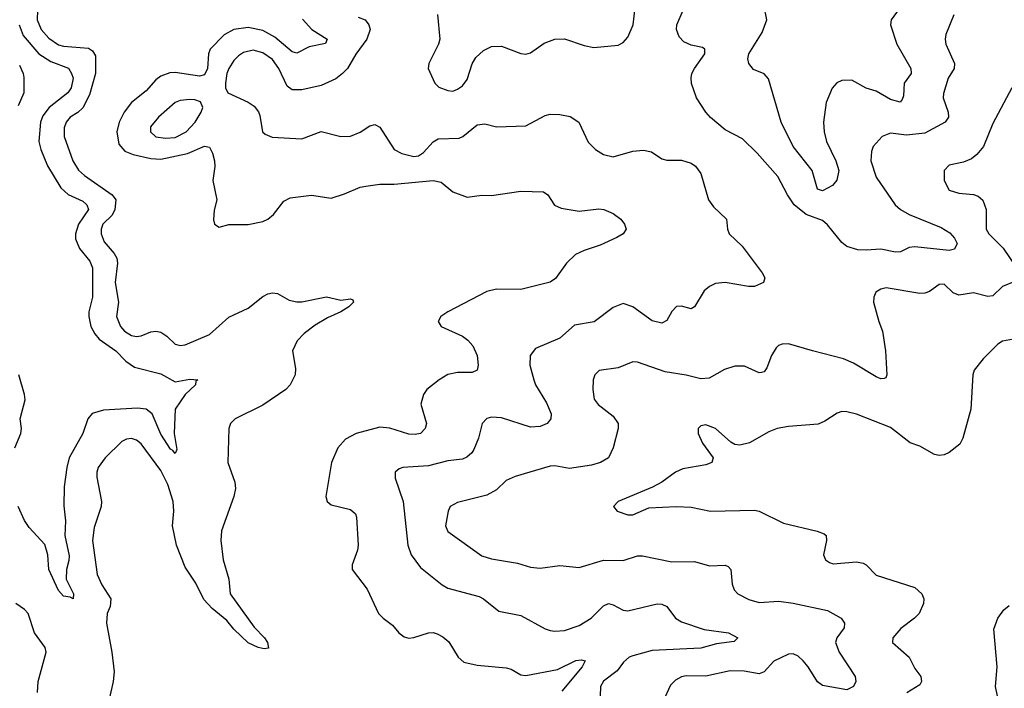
# Model space of a CAD drawing. Header units: inches. Extents: x 1843162 to 1959474, y 907081 to 1016326.
# Tile 161 of 256: x 1863250 to 1867297, y 984942 to 987691. Entities that reach past the tile are written whole.
import ezdxf

# ---------------------------------------------------------------- set-up
doc = ezdxf.new("R2010")
doc.units = ezdxf.units.IN
doc.header["$MEASUREMENT"] = 0
doc.layers.add('B8968', color=7, linetype='Continuous')

msp = doc.modelspace()

# ---------------------------------------------------------------- linework, layer by layer
at = {"layer": 'B8968', "color": 5}
for points, elevation in [([(1863324.8, 987770), (1863321.7, 987690), (1863338.2, 987650), (1863370, 987614.9), (1863410, 987587.5), (1863430, 987581.2), (1863533.2, 987573.2), (1863550, 987563.2), (1863561.4, 987541.4), (1863562.2, 987470), (1863537.7, 987382.3), (1863510, 987328.1), (1863490, 987308.9), (1863458.2, 987290), (1863441.3, 987270), (1863433.5, 987246.5), (1863433.4, 987210), (1863468.4, 987110), (1863492.3, 987072.3), (1863516.3, 987050), (1863630.2, 986970), (1863645.2, 986950), (1863641.1, 986910), (1863630, 986887.3), (1863592.6, 986850), (1863584.6, 986830), (1863584.6, 986810), (1863597.3, 986777.3), (1863638.4, 986730), (1863649, 986710), (1863652, 986690), (1863643.1, 986610), (1863656.8, 986530), (1863648.9, 986470), (1863664.3, 986430), (1863681.4, 986410), (1863710, 986392.9), (1863730, 986388.6), (1863750, 986391.1), (1863790, 986407.3), (1863810, 986410.2), (1863830, 986405.8), (1863855.8, 986390), (1863890, 986356.5), (1863910, 986351.7), (1863930, 986353.8), (1864030, 986396.3), (1864110, 986468.3), (1864190, 986504.4), (1864250, 986552.4), (1864270, 986563.2), (1864290, 986567.7), (1864310, 986564.6), (1864357.3, 986537.3), (1864390, 986530.2), (1864410, 986530.1), (1864510.8, 986550.8), (1864570, 986537.7), (1864610, 986543.7), (1864619.1, 986539.1), (1864621.7, 986530), (1864602.6, 986510), (1864570.2, 986490), (1864514.8, 986465.2), (1864464.8, 986435.2), (1864419.6, 986400.4), (1864390.2, 986370), (1864371.7, 986330), (1864383.8, 986256.2), (1864382.4, 986230), (1864362, 986190), (1864344.9, 986170), (1864250, 986106.5), (1864135.8, 986050), (1864117, 986030), (1864110.3, 986010), (1864106.4, 985870), (1864134, 985790), (1864136.7, 985763.3), (1864130.3, 985730), (1864080.2, 985590), (1864076.9, 985550), (1864086.7, 985470), (1864110.4, 985390), (1864114.9, 985330), (1864213.9, 985193.9), (1864256.2, 985150), (1864268.8, 985130), (1864273.3, 985106.7), (1864255.5, 985104.5), (1864230.2, 985109.8), (1864190, 985129.1), (1864130, 985185.1), (1864101.4, 985221.4), (1864041.2, 985270), (1864006.7, 985306.7), (1863973.9, 985373.9), (1863930, 985440.2), (1863895.2, 985530), (1863878.1, 985610), (1863883.4, 985670), (1863881, 985710), (1863859.7, 985779.7), (1863830, 985837.2), (1863750, 985946.9), (1863730, 985962.4), (1863710, 985968.4), (1863690, 985966.6), (1863670, 985957.1), (1863602.3, 985890), (1863572.8, 985850), (1863566.8, 985830), (1863567.1, 985810), (1863586, 985710), (1863584.6, 985690), (1863557, 985603), (1863549.7, 985550), (1863568.3, 985410), (1863587.3, 985367.3), (1863625.5, 985310), (1863622.3, 985277.7), (1863610.1, 985250), (1863607.3, 985210), (1863629.4, 985090.6), (1863638.5, 985010), (1863634.4, 984970), (1863604.9, 984835.1)], 480), ([(1864967.9, 987712.1), (1864977.4, 987610), (1864971.8, 987590), (1864931.8, 987510), (1864928.7, 987490), (1864956.4, 987430), (1864972.8, 987412.8), (1865010, 987399), (1865030, 987397.3), (1865050, 987404.4), (1865070, 987418.5), (1865090, 987444.9), (1865110.7, 987509.3), (1865124.7, 987535.3), (1865156, 987564), (1865190, 987580.6), (1865230, 987581.5), (1865310, 987551.8), (1865330, 987548.5), (1865350, 987554.9), (1865405.4, 987594.6), (1865450, 987610.3), (1865490, 987611.4), (1865570, 987584.2), (1865610, 987577), (1865710, 987586.3), (1865730, 987597.4), (1865750, 987619.5), (1865771.4, 987670), (1865779.8, 987740.2)], 560), ([(1866876.3, 987750), (1866832, 987690), (1866829.3, 987670), (1866855.9, 987590), (1866912.8, 987490), (1866914.4, 987470), (1866884.9, 987430), (1866883, 987377), (1866878, 987362), (1866868.5, 987351.5), (1866830, 987362.2), (1866770, 987397.3), (1866730, 987409.8), (1866670, 987441.6), (1866630, 987440.2), (1866609.2, 987430.8), (1866590, 987408.6), (1866565.2, 987350), (1866554.2, 987270), (1866556.6, 987230), (1866565.8, 987190), (1866605.2, 987110), (1866617.2, 987070), (1866608.7, 987031.3), (1866590.5, 987009.5), (1866550, 986986.9), (1866530, 986993.6), (1866508.1, 987070), (1866429.6, 987169.6), (1866380.5, 987270), (1866327.3, 987447.3), (1866310, 987468.2), (1866266.4, 987486.4), (1866246.8, 987510), (1866243.4, 987530), (1866246.6, 987550), (1866302.4, 987637.6), (1866320.9, 987690), (1866308.2, 987750)], 520), ([(1864641.6, 987701.6), (1864670, 987690.2), (1864685.7, 987670), (1864690.3, 987650), (1864677.6, 987610), (1864631.7, 987548.3), (1864597, 987490), (1864577.6, 987470), (1864550, 987447.1), (1864490, 987419.7), (1864410, 987402.6), (1864370, 987402.6), (1864350, 987417.6), (1864314.9, 987490), (1864290, 987527.5), (1864250, 987553.9), (1864210, 987565), (1864170, 987556.1), (1864150, 987542.3), (1864130, 987522.3), (1864109.5, 987490), (1864102.1, 987470), (1864096.8, 987430), (1864096.9, 987410), (1864105.7, 987390), (1864190, 987351.7), (1864214.5, 987334.5), (1864231.7, 987311.7), (1864237, 987297), (1864249, 987229), (1864259.5, 987219.5), (1864287.9, 987207.9), (1864410, 987201.5), (1864490, 987231.4), (1864570, 987210.2), (1864610, 987211.3), (1864650, 987227.9), (1864690, 987254.9), (1864710, 987260.4), (1864730, 987248.5), (1864790, 987156.5), (1864820.9, 987140.9), (1864870, 987127.7), (1864890, 987130.9), (1864910, 987144.2), (1864950, 987188.1), (1864970, 987200.2), (1865056.8, 987203.2), (1865071.1, 987210), (1865130, 987258), (1865162.4, 987262.4), (1865210.3, 987250.3), (1865330, 987254.9), (1865410, 987297), (1865430, 987302), (1865470, 987301.1), (1865512.7, 987292.7), (1865548.2, 987270), (1865586.7, 987186.7), (1865617.6, 987157.6), (1865650, 987136.1), (1865690, 987127.4), (1865770, 987150.3), (1865814.8, 987154.8), (1865846.8, 987146.8), (1865890, 987118.4), (1865910, 987112.7), (1865970, 987113), (1866010, 987100.5), (1866028.5, 987088.5), (1866050, 987058), (1866081.6, 986950), (1866101.6, 986921.6), (1866155.8, 986870), (1866159.5, 986830), (1866166.7, 986810), (1866219.4, 986759.4), (1866302, 986650), (1866312.4, 986630), (1866307.3, 986610), (1866270, 986594.3), (1866245.9, 986594.1), (1866150, 986609.8), (1866110, 986606.4), (1866085.7, 986594.3), (1866064, 986576), (1866024, 986510), (1866010, 986502.4), (1865970, 986512.4), (1865950, 986511.2), (1865930, 986491.6), (1865910, 986454), (1865890, 986443.1), (1865850, 986453.1), (1865770, 986510.8), (1865730, 986524.4), (1865690, 986506.9), (1865610.8, 986449.2), (1865530, 986434.2), (1865470, 986381.6), (1865370, 986338.3), (1865347.9, 986310), (1865346.4, 986270), (1865362.9, 986210), (1865370.2, 986190), (1865415.8, 986115.8), (1865434.3, 986070), (1865433.7, 986050), (1865418.4, 986030), (1865390, 986018.4), (1865350, 986016.2), (1865230, 986054.5), (1865190, 986056.5), (1865170, 986051), (1865151.8, 986030), (1865136, 985970), (1865116.4, 985923.6), (1865108.7, 985910), (1865088.4, 985891.6), (1865070, 985883.8), (1865010, 985877.2), (1864930, 985855.9), (1864824.7, 985850), (1864810, 985844.5), (1864793.4, 985830), (1864793, 985827), (1864793.7, 985806.3), (1864826, 985710), (1864846.2, 985530), (1864859.7, 985490), (1864898.1, 985438.1), (1864987.1, 985367.1), (1865010, 985353.6), (1865139.1, 985319.1), (1865157, 985310), (1865219.4, 985259.4), (1865310, 985241.8), (1865410, 985186), (1865430, 985179.2), (1865450, 985176.2), (1865490, 985179.7), (1865550, 985199.7), (1865599.7, 985230), (1865650, 985281.3), (1865670, 985290.3), (1865690, 985285.2), (1865730, 985263.2), (1865750, 985260.1), (1865870, 985289.2), (1865890, 985287.9), (1865910, 985278), (1865945.3, 985230), (1865970, 985215.8), (1866064.1, 985184.1), (1866164, 985170), (1866201.6, 985150), (1866186.2, 985133.8), (1866114.6, 985125.4), (1866050, 985107.6), (1865850, 985097.8), (1865770, 985075.9), (1865756, 985070), (1865732.6, 985050), (1865706.3, 985013.7), (1865650, 984970.8), (1865637.1, 984950), (1865635.9, 984910)], 540), ([(1867089.2, 987710), (1867056.9, 987630), (1867054.3, 987610), (1867057.4, 987590), (1867093, 987510), (1867091, 987490), (1867067, 987450), (1867047.5, 987387.5), (1867045.8, 987370), (1867066.5, 987310), (1867067.1, 987290), (1867054.3, 987270), (1866970, 987224.7), (1866895.3, 987215.3), (1866830, 987223.7), (1866794.9, 987210), (1866757.6, 987170), (1866751.4, 987148.6), (1866749.2, 987110), (1866770, 987043.7), (1866847.9, 986930), (1866871, 986910), (1866906.7, 986890), (1867037, 986837), (1867073.8, 986813.8), (1867093.1, 986793.1), (1867103.7, 986770), (1867092.9, 986747.1), (1867070, 986741.7), (1866930, 986757.1), (1866906, 986754), (1866870, 986737), (1866850, 986735.3), (1866790, 986746.9), (1866730, 986742.7), (1866694.8, 986745.2), (1866650, 986758.4), (1866630, 986774.2), (1866570, 986847.8), (1866550, 986864.5), (1866483.1, 986890), (1866433.9, 986930), (1866405.9, 986970), (1866365.8, 987045.8), (1866281.8, 987141.8), (1866220.5, 987200.5), (1866150, 987237.7), (1866090, 987288.7), (1866070, 987311.1), (1866031.8, 987370), (1866011.1, 987428.9), (1866010, 987451.3), (1866013.5, 987470), (1866024.4, 987490), (1866066, 987550), (1866066.6, 987570), (1866056.6, 987576.6), (1866010, 987586.6), (1865980, 987600), (1865960.6, 987620.6), (1865949.9, 987650), (1865950.7, 987670), (1865977.3, 987730)], 540), ([(1863248.2, 987670), (1863265.3, 987625.3), (1863329.6, 987550), (1863379, 987519), (1863450.8, 987490.8), (1863463.7, 987470), (1863469.5, 987450), (1863461.3, 987410), (1863448.4, 987390), (1863371.4, 987330), (1863344.9, 987295.1), (1863336.3, 987270), (1863328.6, 987190), (1863336.8, 987156.8), (1863364.1, 987090), (1863418.9, 986998.9), (1863450, 986971.5), (1863510, 986945.1), (1863526.3, 986930), (1863532.9, 986910), (1863492.1, 986850), (1863479.3, 986810), (1863479.3, 986790), (1863495.9, 986750), (1863538.6, 986698.6), (1863549.6, 986670), (1863549.6, 986550), (1863534.8, 986490), (1863534.4, 986470), (1863542.9, 986430), (1863558.7, 986398.7), (1863577.3, 986377.3), (1863645.7, 986330), (1863687.1, 986287.1), (1863722.5, 986262.5), (1863830, 986235.3), (1863890, 986201.3), (1863950, 986212.3), (1863982, 986210), (1863974.8, 986205.2), (1863973, 986190), (1863930.2, 986150), (1863889.1, 986090), (1863885.2, 985990), (1863896.7, 985923.3), (1863890, 985906.6), (1863880.1, 985920.1), (1863870, 985924.4), (1863830, 985986.6), (1863794.4, 986070), (1863769.9, 986089.9), (1863733.9, 986093.9), (1863595.1, 986084.9), (1863548.5, 986071.5), (1863530.2, 986050), (1863509.3, 985990), (1863453.8, 985890), (1863443.6, 985850), (1863432.7, 985770), (1863432, 985692), (1863438.2, 985630), (1863435.4, 985570), (1863453.1, 985486.9), (1863453, 985467), (1863442.4, 985430), (1863440.9, 985390), (1863472.2, 985330), (1863470, 985309.2), (1863457.2, 985317.2), (1863430, 985320.5), (1863410, 985343.7), (1863370.8, 985430), (1863366.5, 985490), (1863353.4, 985533.4), (1863290, 985602.4), (1863270, 985631.7), (1863244.7, 985690)], 460), ([(1864412.9, 987692.9), (1864450.4, 987650.4), (1864514, 987610), (1864507.2, 987592.8), (1864440.7, 987579.3), (1864390, 987553.6), (1864370, 987558.1), (1864299.3, 987619.3), (1864250, 987646.1), (1864190, 987658.3), (1864130, 987649.9), (1864091.3, 987628.7), (1864032.6, 987570), (1864026.5, 987550), (1864022.7, 987490), (1864010, 987463.8), (1863990, 987458.4), (1863890, 987474.1), (1863867.5, 987472.5), (1863830, 987458.4), (1863810, 987443.7), (1863770, 987398.6), (1863710, 987350.5), (1863680.1, 987310), (1863658.7, 987270), (1863650.1, 987230), (1863658.5, 987178.5), (1863682.8, 987150), (1863716.6, 987136.6), (1863790, 987119.4), (1863830, 987117.3), (1863939.9, 987140.1), (1864010, 987170.2), (1864030, 987166), (1864042.6, 987142.6), (1864051.1, 987110), (1864052.3, 987087.7), (1864044.2, 987030), (1864061.3, 986950), (1864050, 986908), (1864047.5, 986867.5), (1864050.4, 986850.4), (1864070, 986838), (1864110, 986849.2), (1864190, 986849.3), (1864250, 986861.1), (1864270, 986870.2), (1864293.5, 986890), (1864335.8, 986944.2), (1864362, 986958), (1864450, 986968.9), (1864530, 986957.3), (1864585.3, 986974.7), (1864650, 987002.4), (1864673.1, 987006.9), (1864730, 987015), (1864790, 987014.8), (1864950.2, 987030.2), (1864983.2, 987023.2), (1865030, 986983.1), (1865090, 986960.8), (1865150, 986968.9), (1865190, 986967.4), (1865310, 986985.8), (1865403.6, 986983.6), (1865421.1, 986970), (1865448.5, 986928.5), (1865475.3, 986915.3), (1865550, 986904.1), (1865630, 986913.7), (1865650.8, 986910), (1865690, 986894), (1865720.5, 986870), (1865735.5, 986850), (1865742.8, 986830), (1865731, 986810), (1865704.1, 986795.9), (1865636.3, 986763.7), (1865570, 986741.7), (1865535.3, 986724.7), (1865497.6, 986690), (1865452.8, 986627.2), (1865430, 986611.5), (1865310, 986581.7), (1865210, 986582.4), (1865170, 986573.7), (1865010.5, 986490), (1864981.6, 986470), (1864970.5, 986450), (1864982, 986430), (1865070.1, 986390.1), (1865092.8, 986372.8), (1865112.4, 986350), (1865130.3, 986309.7), (1865134.9, 986270), (1865130.7, 986250), (1865110, 986239.6), (1865050, 986239.8), (1865010, 986231.4), (1864974.3, 986210), (1864924.2, 986170), (1864910.3, 986150), (1864899.6, 986110), (1864922.3, 986030), (1864917.4, 986010), (1864897.1, 985990), (1864875.1, 985984.9), (1864850, 985986.8), (1864771.5, 986011.5), (1864730, 986015.3), (1864632.7, 985990), (1864590, 985966.4), (1864558.2, 985930), (1864532, 985870), (1864508.2, 985730), (1864513.7, 985710), (1864530, 985696), (1864610, 985676.5), (1864630, 985659.1), (1864635.1, 985644.9), (1864641.5, 985530), (1864639, 985510), (1864617, 985450), (1864616.4, 985430), (1864678, 985350), (1864724.9, 985250), (1864743.7, 985230), (1864782.2, 985202.2), (1864808.5, 985170), (1864830, 985153.7), (1864850, 985148), (1864870, 985150.3), (1864930, 985170.2), (1864950, 985171.3), (1864966.5, 985166.5), (1864990, 985154), (1865013.6, 985133.7), (1865052.8, 985070), (1865076.4, 985050), (1865130, 985036.8), (1865250, 985026.5), (1865270, 985020.7), (1865310, 984998), (1865330, 984994.3), (1865460.5, 985019.5), (1865535.9, 985055.9), (1865559.3, 985059.3), (1865574.8, 985054.8), (1865561.6, 985030), (1865479.2, 984930)], 520), ([(1863250, 987503.7), (1863264.9, 987470), (1863267, 987453), (1863267, 987390), (1863244.1, 987335.9)], 440), ([(1867327.6, 987410), (1867250, 987263.7), (1867211.7, 987170), (1867183.8, 987136.2), (1867161.8, 987118.2), (1867130, 987104.7), (1867070, 987092.6), (1867050.4, 987070), (1867050.3, 987030), (1867070.3, 986990.3), (1867110, 986977.7), (1867170, 986972.2), (1867190, 986964.7), (1867208.7, 986948.7), (1867222.3, 986910), (1867222.5, 986830), (1867233.2, 986810), (1867292, 986752), (1867347.7, 986670)], 560), ([(1867343.8, 986616.2), (1867290, 986594), (1867250, 986555.3), (1867230, 986552.7), (1867170, 986567.4), (1867110, 986558.2), (1867087.2, 986567.2), (1867050, 986603.7), (1867030, 986602), (1866990, 986572.8), (1866970, 986566.4), (1866950, 986565), (1866811.5, 986588.5), (1866790, 986583.5), (1866769.1, 986570.9), (1866760.4, 986550), (1866759.5, 986530), (1866781.3, 986450), (1866797, 986410), (1866808.9, 986330), (1866814.4, 986230), (1866810, 986219), (1866804, 986216), (1866790, 986214.5), (1866770, 986222), (1866678, 986278), (1866636.9, 986296.9), (1866508.7, 986328.7), (1866410, 986358.7), (1866383.7, 986356.3), (1866369.1, 986350.9), (1866359, 986341), (1866340.4, 986310), (1866321.1, 986258.9), (1866310, 986242.7), (1866299.3, 986240.7), (1866290, 986239.5), (1866230, 986266.6), (1866190, 986266.9), (1866146.9, 986253.1), (1866083.6, 986216.4), (1866050, 986213.8), (1865990, 986229), (1865903.3, 986243.3), (1865790, 986282.6), (1865770, 986283.5), (1865710, 986259.7), (1865631.7, 986248.3), (1865614.4, 986230), (1865607.7, 986210), (1865606, 986170), (1865611.5, 986130), (1865628.1, 986108.1), (1865690, 986060.3), (1865710.3, 986030), (1865710.3, 986010), (1865688.9, 985930), (1865670.4, 985890), (1865638, 985870), (1865600.7, 985859.3), (1865510, 985845.4), (1865450, 985855.9), (1865430, 985855.3), (1865287.4, 985812.6), (1865250, 985795.7), (1865210, 985758.2), (1865170, 985735.6), (1865050, 985705.5), (1865020.3, 985690), (1865011.3, 985670), (1865000.3, 985610), (1865010, 985586.4), (1865150, 985487.2), (1865190, 985474.7), (1865296.2, 985456.2), (1865350, 985440.2), (1865390, 985436.1), (1865470, 985447.4), (1865550, 985439.2), (1865650, 985468.5), (1865730, 985467.6), (1865790, 985486.2), (1865810, 985487.1), (1865930, 985461.6), (1866023.2, 985463.2), (1866085.7, 985445.7), (1866150, 985448.2), (1866162.4, 985442.4), (1866173, 985430), (1866178.3, 985370), (1866186.5, 985346.5), (1866201.6, 985330), (1866246.9, 985306.9), (1866290, 985294.2), (1866370, 985299.8), (1866430, 985291.4), (1866570, 985261.8), (1866626.4, 985230), (1866640.3, 985210), (1866638.9, 985190), (1866608.9, 985150), (1866603.6, 985130), (1866618.2, 985090), (1866684.4, 984990), (1866686.4, 984970), (1866677.1, 984950), (1866650, 984935.1), (1866550, 984953.1), (1866528.7, 984968.7), (1866491.3, 985030), (1866470, 985055.3), (1866450, 985073.5), (1866430, 985083.5), (1866410, 985082.4), (1866350, 985052.9), (1866310.1, 985009.9), (1866290, 985002), (1866228.1, 985011.9), (1866170, 985014.3), (1866070, 984992.5), (1865990, 984993.1), (1865970, 984988.6), (1865945.1, 984974.9), (1865925.3, 984954.7), (1865894.1, 984885.9)], 560), ([(1867350, 986379.6), (1867290.4, 986369.6), (1867270, 986357), (1867210, 986296.2), (1867173.4, 986250), (1867168, 986230), (1867159.3, 986090), (1867126.5, 985970), (1867114, 985946), (1867070, 985911), (1867050, 985902), (1867030, 985899.3), (1867010, 985903.8), (1866950, 985936.8), (1866910, 985951.8), (1866830, 986014.4), (1866690, 986068.6), (1866650, 986079.1), (1866630, 986079.7), (1866610, 986073.6), (1866560, 986040), (1866532.7, 986027.3), (1866410, 986018.5), (1866363, 986010), (1866330, 985996.5), (1866250, 985951.6), (1866210, 985941.4), (1866190, 985944.7), (1866173.7, 985953.7), (1866110, 986010.7), (1866070, 986024.7), (1866050, 986020.9), (1866039.1, 986010), (1866038.4, 985990), (1866056.4, 985950), (1866100.7, 985890), (1866094.8, 985870), (1866070, 985861.3), (1865975.6, 985844.4), (1865946, 985830), (1865890.2, 985789.8), (1865851.2, 985768.8), (1865710.7, 985710), (1865690.8, 985690), (1865706, 985670), (1865750, 985655.3), (1865770, 985655.3), (1865836.4, 985683.6), (1865948.9, 985688.9), (1866010, 985686), (1866090.2, 985670.2), (1866270, 985674.7), (1866290, 985670.3), (1866390, 985620.3), (1866528.2, 985588.2), (1866556.9, 985576.9), (1866565.5, 985570), (1866566.7, 985550), (1866554.4, 985490), (1866561.6, 985470), (1866578.5, 985458.5), (1866593.1, 985453.1), (1866690, 985461.5), (1866716.5, 985456.5), (1866729.1, 985449.1), (1866770, 985407.4), (1866930, 985356), (1866958.7, 985330), (1866966.3, 985310), (1866965.2, 985290), (1866947.3, 985250), (1866928.2, 985230), (1866871.7, 985188.3), (1866839, 985150), (1866838.3, 985130), (1866906.7, 985070), (1866930, 985022.8), (1866953.6, 984990), (1866957.3, 984970), (1866950, 984956.2), (1866897.1, 984922.9)], 580), ([(1863230.4, 985930), (1863255.3, 985990), (1863257.4, 986010), (1863251.8, 986050), (1863272.3, 986127.7), (1863270.7, 986150), (1863246.5, 986230)], 460), ([(1863324.2, 984924.2), (1863326.7, 984970), (1863359.7, 985090), (1863354.7, 985110), (1863310.8, 985170), (1863284.9, 985250), (1863270, 985266.4), (1863234.8, 985290)], 480), ([(1867269.3, 984909.3), (1867260.6, 984950), (1867268.3, 985030), (1867254.5, 985185.5), (1867271, 985230), (1867294.9, 985265.1), (1867317.8, 985282.2)], 580)]:
    msp.add_lwpolyline(points, dxfattribs=dict(at, elevation=elevation))
at = {"layer": 'B8968', "color": 5, "elevation": 540}
msp.add_lwpolyline([(1863950, 987362.4), (1863910, 987357.9), (1863890, 987349.9), (1863820.6, 987290), (1863788.4, 987250), (1863787.5, 987230), (1863809.6, 987209.6), (1863850, 987203.1), (1863890, 987206.7), (1863934.4, 987230), (1863971.1, 987270), (1863995.9, 987310), (1864002.7, 987330), (1863993.1, 987353.1), (1863970, 987361.6)], close=True, dxfattribs=at)

doc.saveas('drawing.dxf')
